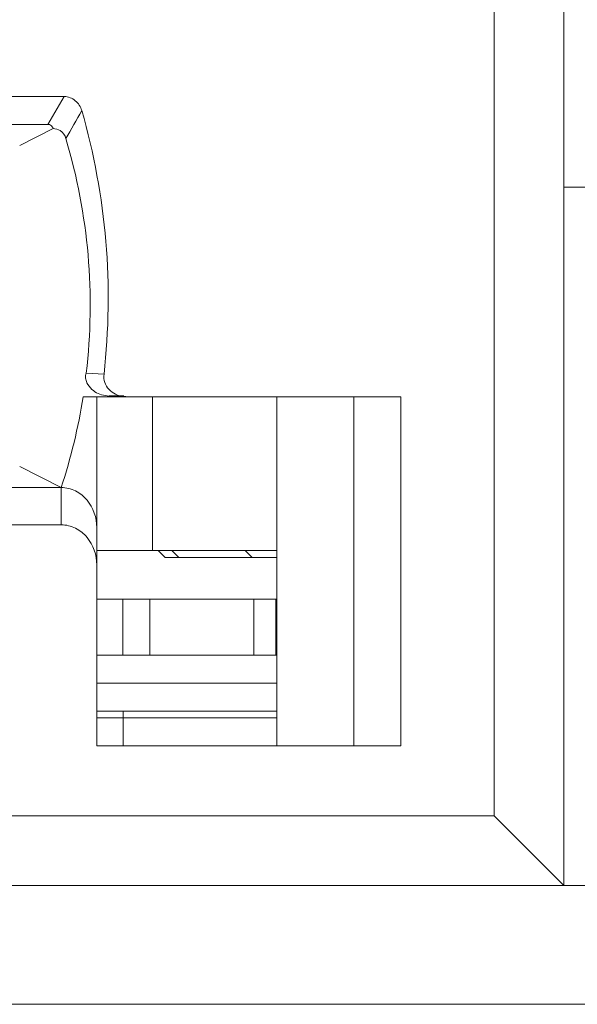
# Model space of a CAD drawing. Header units: millimetres. Extents: x 0 to 427, y 0 to 299.
# Tile 45 of 54: x 201.67 to 205.67, y 224.76 to 231.81. Entities that reach past the tile are written whole.
import ezdxf

# ---------------------------------------------------------------- set-up
doc = ezdxf.new("R2010")
doc.units = ezdxf.units.MM
doc.header["$LTSCALE"] = 23.1
doc.header["$MEASUREMENT"] = 0
doc.layers.get('0').update_dxf_attribs({"lineweight": 18})
for name, color, linetype in [('1_15', 7, 'Continuous'), ('1_27', 7, 'Continuous'), ('1_52', 7, 'Continuous'), ('1_6', 7, 'Continuous')]:
    doc.layers.add(name, color=color, linetype=linetype)

msp = doc.modelspace()

# ---------------------------------------------------------------- linework, layer by layer
at = {"color": 7, "linetype": 'Continuous', "lineweight": 0}
msp.add_line((112.9683, 224.7554), (209.5648, 224.7554), dxfattribs=at)
at = {"layer": '1_15', "color": 7, "linetype": 'Continuous', "lineweight": 0}
for p, q in [((202.6243, 228.0054), (202.6243, 229.1054)), ((202.2254, 228.0054), (203.5145, 228.0054))]:
    msp.add_line(p, q, dxfattribs=at)
at = {"layer": '1_27', "color": 7, "linetype": 'Continuous', "lineweight": 0}
for p, q in [((202.2254, 226.8054), (203.5145, 226.8054)), ((202.4151, 226.6054), (202.4151, 226.8554))]:
    msp.add_line(p, q, dxfattribs=at)
at = {"layer": '1_52', "color": 7, "linetype": 'Continuous', "lineweight": 0}
for p, q in [((203.5145, 227.6554), (202.2254, 227.6554)), ((202.4132, 227.2554), (202.4132, 227.6554)), ((202.6058, 227.6554), (202.6058, 227.2554)), ((203.3504, 227.2554), (203.3504, 227.6554)), ((203.5073, 227.2554), (203.5073, 227.6554)), ((202.2254, 227.2554), (203.5145, 227.2554))]:
    msp.add_line(p, q, dxfattribs=at)
at = {"layer": '1_6', "color": 7, "linetype": 'Continuous', "lineweight": 0}
for p, q in [((205.5723, 250.6054), (205.5723, 225.6054)), ((205.0723, 226.1054), (205.0723, 237.6054)), ((199.7887, 231.2554), (201.9921, 231.2554)), ((201.9921, 231.2554), (201.8753, 231.0554)), ((199.905, 231.0554), (201.8753, 231.0554)), ((201.9131, 231.0258), (201.6729, 230.9054)), ((205.5723, 230.6054), (210.5723, 230.6054)), ((202.279, 229.2664), (202.1511, 229.2745)), ((202.1279, 229.1054), (204.4042, 229.1054)), ((202.2254, 226.6054), (202.2254, 229.1054)), ((202.2851, 229.1142), (202.3145, 229.1099)), ((202.3145, 229.1101), (202.3164, 229.1099)), ((202.3148, 229.112), (202.4187, 229.112)), ((202.4329, 229.1069), (202.4182, 229.1088)), ((203.5145, 229.1054), (203.5145, 226.6054)), ((204.0674, 229.1054), (204.0674, 226.6054)), ((204.4042, 229.1054), (204.4042, 226.6054)), ((201.6729, 228.6054), (201.9701, 228.4554)), ((201.9701, 228.4554), (199.9064, 228.4554)), ((201.9701, 228.1887), (201.9701, 228.4554)), ((201.9701, 228.1887), (199.8414, 228.1887)), ((202.7148, 227.9554), (202.6648, 228.0054)), ((202.7636, 228.0054), (202.8126, 227.9554)), ((203.3385, 227.9554), (203.2895, 228.0054)), ((202.7148, 227.9554), (203.5145, 227.9554)), ((202.2254, 227.0554), (203.5145, 227.0554)), ((203.5145, 226.8554), (202.2254, 226.8554)), ((204.4042, 226.6054), (202.2254, 226.6054)), ((137.3867, 226.1054), (205.0723, 226.1054)), ((205.5723, 225.6054), (205.0723, 226.1054)), ((137.045, 225.6054), (206.6631, 225.6054))]:
    msp.add_line(p, q, dxfattribs=at)
for centre, radius, start, end in [((192.9982, 236.1744), 10.4098, 329.89917, 331.16916), ((198.0521, 229.7506), 4.1265, 341.70634, 351.00374)]:
    msp.add_arc(centre, radius, start, end, dxfattribs=at)
for points, knots in [([(202.1178, 231.1546), (202.1094, 231.1816), (202.0777, 231.2328), (202.0202, 231.2547), (201.992, 231.2554)], [0, 0, 0, 0, 0.501026, 1, 1, 1, 1]), ([(202.2772, 229.2666), (202.3115, 229.582), (202.3221, 230.221), (202.2052, 230.8495), (202.1178, 231.1546)], [0, 0, 0, 0, 0.499974, 1, 1, 1, 1]), ([(201.8753, 231.0554), (201.8821, 231.0553), (201.8994, 231.0505), (201.9092, 231.035), (201.9131, 231.0258)], [0, 0, 0, 0, 0.40183, 1, 1, 1, 1]), ([(201.9131, 231.0258), (201.9301, 231.0248), (201.9714, 231.0136), (201.9974, 230.9763), (202.0043, 230.9536)], [0, 0, 0, 0, 0.417911, 1, 1, 1, 1]), ([(202.0043, 230.9536), (202.0846, 230.6829), (202.192, 230.124), (202.182, 229.5551), (202.15, 229.2746)], [0, 0, 0, 0, 0.500019, 1, 1, 1, 1]), ([(202.15, 229.2746), (202.1427, 229.2653), (202.1444, 229.2386), (202.1559, 229.1979), (202.187, 229.1568), (202.2339, 229.1264), (202.2683, 229.1177), (202.2851, 229.1142)], [0, 0, 0, 0, 0.150842, 0.297456, 0.552713, 0.781106, 1, 1, 1, 1]), ([(202.3119, 229.1587), (202.2985, 229.1727), (202.277, 229.2072), (202.2757, 229.2473), (202.2772, 229.2666)], [0, 0, 0, 0, 0.499957, 1, 1, 1, 1]), ([(202.2254, 228.1684), (202.2254, 228.238), (202.1884, 228.3481), (202.0767, 228.4379), (202.0053, 228.4555), (201.9701, 228.4554)], [0, 0, 0, 0, 0.496875, 0.748597, 1, 1, 1, 1]), ([(201.9701, 228.1887), (202.0053, 228.1888), (202.0768, 228.1712), (202.1885, 228.0815), (202.2254, 227.9714), (202.2254, 227.9018)], [0, 0, 0, 0, 0.251498, 0.503184, 1, 1, 1, 1])]:
    msp.add_open_spline(points, degree=3, knots=knots, dxfattribs=at)
msp.add_open_spline([(202.4181, 229.1072), (202.3788, 229.1104), (202.339, 229.1302), (202.3119, 229.1587)], degree=3, dxfattribs=at)

doc.saveas('drawing.dxf')
